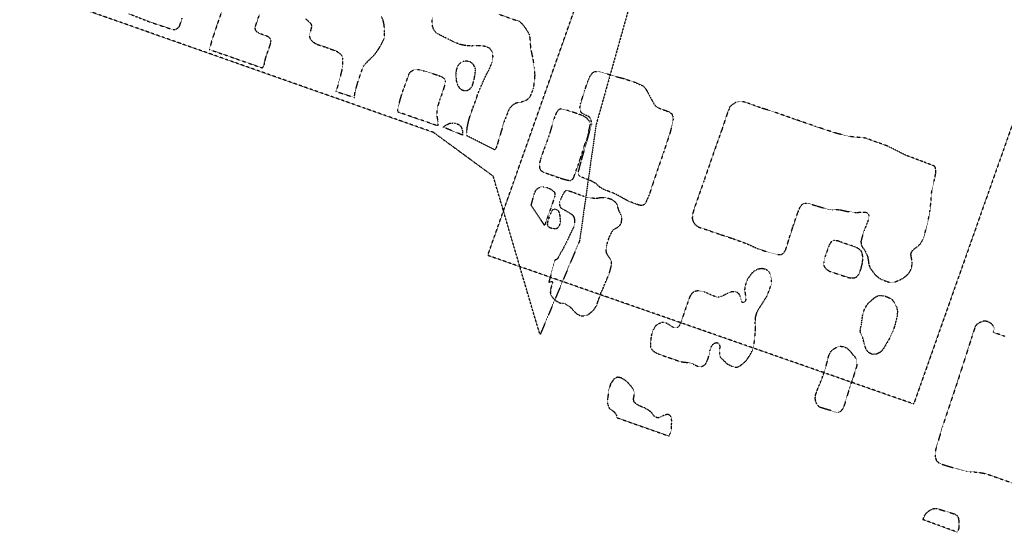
# Model space of a CAD drawing. Extents: x 386669 to 390179, y 98127 to 99995.
# Tile 1 of 9: x 386669 to 387816, y 98649 to 99247. Entities that reach past the tile are written whole.
import ezdxf

# ---------------------------------------------------------------- set-up
doc = ezdxf.new("R2010")
doc.units = 0
doc.header["$LTSCALE"] = 0.005
doc.header["$MEASUREMENT"] = 0
doc.linetypes.add('DGN Style 5', pattern=[20, 10, -10])
doc.linetypes.add('DGN Style 7', pattern=[57.5, 25, -10, 12.5, -10])
doc.layers.add('E_DTM_Building', color=3, linetype='DGN Style 5', lineweight=25)
doc.layers.add('E_DTM_ObscureArea', color=1, linetype='DGN Style 7', lineweight=25)

msp = doc.modelspace()

# ---------------------------------------------------------------- linework, layer by layer
at = {"layer": 'E_DTM_Building'}
for points in [[(386796.28, 99253.49, 1608.82), (386819.37, 99244.4, 1608.69), (386846.69, 99235.19, 1608.73), (386850.19, 99235.2, 1608.73), (386852.83, 99236.46, 1608.82), (386855.1, 99238.78, 1608.88), (386858.28, 99248.22, 1609.04)], [(386905.32, 99259.38, 1608.58), (386898.36, 99239.18, 1608.22), (386892.71, 99221.93, 1608.32), (386889.83, 99211.92, 1608.52), (386951.57, 99190.4, 1608.02), (386952.75, 99191.54, 1608.02), (386953.91, 99194.05, 1607.93), (386954.32, 99196.54, 1607.78), (386954.75, 99198.76, 1607.72), (386956.19, 99204.13, 1607.74), (386960.15, 99215.06, 1607.69), (386961.57, 99219.63, 1607.68), (386961.77, 99222.34, 1607.67), (386961.3, 99223.91, 1607.67), (386960.09, 99225.42, 1607.62), (386957.88, 99226.94, 1607.61), (386948.26, 99230.44, 1607.72), (386945.43, 99232.05, 1607.64), (386943.95, 99233.86, 1607.55), (386943.38, 99236.23, 1607.48), (386943.66, 99238.57, 1607.37), (386945.6, 99244.7, 1607.29), (386948.52, 99252.84, 1607.14)], [(387002, 99247.62, 1607.99), (387005.73, 99244.34, 1607.96), (387008.18, 99241.7, 1608), (387008.86, 99239.77, 1608.03), (387008.8, 99237.68, 1608.09), (387007.65, 99233.28, 1608.22), (387006.62, 99229.22, 1608.25), (387006.79, 99225.54, 1608.22), (387007.81, 99223.5, 1608.31), (387009.38, 99221.69, 1608.38), (387012.4, 99219.53, 1608.54), (387014.94, 99218.04, 1608.7), (387020.78, 99216.07, 1608.57), (387025.25, 99214.64, 1608.48), (387031.81, 99212.07, 1608.43), (387037.8, 99210.01, 1608.35), (387042.94, 99206.33, 1608.32), (387044.59, 99203.58, 1608.32), (387045.07, 99200.12, 1608.38), (387045.08, 99196.52, 1608.48), (387044.81, 99191.34, 1608.66), (387043.85, 99186.39, 1608.7), (387042.51, 99180.88, 1608.63), (387039.82, 99170.67, 1608.53), (387038.4, 99166.1, 1608.48), (387037.33, 99163.03, 1608.37), (387058.89, 99155.94, 1608.38), (387059.66, 99162.53, 1608.32), (387063.53, 99175.78, 1608.35), (387069.49, 99192.7, 1608.28), (387075.85, 99199.37, 1608.16), (387083.3, 99206.96, 1608.32), (387088.43, 99214.51, 1608.13), (387093.96, 99225.41, 1608.27), (387094.08, 99232.52, 1607.92), (387093.62, 99240.29, 1607.89), (387092.23, 99246.24, 1607.78), (387090.3, 99250.56, 1607.96)], [(387227.34, 99252.77, 1606.66), (387251.11, 99244.57, 1606.71), (387256.36, 99239.43, 1606.64), (387256.33, 99239.33, 1607.14), (387261.56, 99231.12, 1607.34), (387262.72, 99228.82, 1607.57), (387263.39, 99223.27, 1607.65), (387263.89, 99215.52, 1607.78), (387264.6, 99210.68, 1607.78), (387266.77, 99200.62, 1607.62), (387268.2, 99190.85, 1607.53), (387268.89, 99182.6, 1607.4), (387268.79, 99178.83, 1607.32), (387267.32, 99166.63, 1607.21), (387263.31, 99156.66, 1607.23), (387259.76, 99152.84, 1607.32), (387253.09, 99150.3, 1607.53), (387247.46, 99149.37, 1607.72), (387243.07, 99147.01, 1607.91), (387240.12, 99143.91, 1608.03), (387238.52, 99141.18, 1607.94), (387233.05, 99127.27, 1607.91), (387227.3, 99107.73, 1607.75), (387224.56, 99099.09, 1607.64), (387223.96, 99097.05, 1607.65), (387222.51, 99094.94, 1607.73), (387189.43, 99111.44, 1608.2), (387189.8, 99116.16, 1608.11), (387190.46, 99121.66, 1608.08), (387192.22, 99129.86, 1608.25), (387194.39, 99136.77, 1608.39), (387197.05, 99144.03, 1608.42), (387200.25, 99152.65, 1608.41), (387202.86, 99160.41, 1608.49), (387208.23, 99173.04, 1608.55), (387212.6, 99182.33, 1608.5), (387216.67, 99190.31, 1608.35), (387219.26, 99197.05, 1608.28), (387220.38, 99203.82, 1608.27), (387219.39, 99208.94, 1608.22), (387216.76, 99212.9, 1608.2), (387213.04, 99214.83, 1608.3), (387208.46, 99215.92, 1608.41), (387201.31, 99216.14, 1608.46), (387195.22, 99215.83, 1608.38), (387188.76, 99216.26, 1608.27), (387182.34, 99217.51, 1608.16), (387175.11, 99220.37, 1608.2), (387167.02, 99224.48, 1608.22), (387159.96, 99227.87, 1607.91), (387154.78, 99230.69, 1607.76), (387151.44, 99234.74, 1607.61), (387150.1, 99237.95, 1607.56), (387149.51, 99243.15, 1607.51), (387149.4, 99249.35, 1607.34)], [(387109.62, 99138.88, 1608.42), (387109.28, 99141.32, 1608.41), (387109.86, 99144.53, 1608.41), (387111.2, 99149.43, 1608.46), (387112.57, 99154.51, 1608.41), (387113.98, 99159.26, 1608.6), (387115.6, 99164.18, 1608.8), (387117.89, 99170.19, 1608.67), (387118.93, 99173.02, 1608.55), (387122.55, 99183.5, 1608.49), (387124.16, 99185.72, 1608.52), (387126.34, 99187.32, 1608.54), (387128.9, 99188.39, 1608.64), (387131.68, 99188.62, 1608.65), (387134.79, 99188.22, 1608.65), (387138.9, 99187.19, 1608.52), (387146.03, 99185.04, 1608.48), (387156.48, 99181.75, 1608.52), (387161.24, 99179.69, 1608.63), (387163.16, 99178.24, 1608.71), (387164.33, 99176.78, 1608.74), (387164.74, 99174.11, 1608.71), (387163.94, 99170.07, 1608.71), (387161.41, 99161.86, 1608.57), (387158.1, 99152.74, 1608.54), (387156.08, 99146.37, 1608.51), (387155.05, 99140.65, 1608.48), (387154.88, 99137.04, 1608.49), (387155.1, 99133.23, 1608.48), (387156, 99128.14, 1608.46), (387156.11, 99125.08, 1608.49), (387155.82, 99122.92, 1608.48), (387109.62, 99138.88, 1608.42)], [(387419.38, 99093.24, 1604.87), (387409.89, 99065.84, 1604.65), (387402.48, 99043.27, 1604.22), (387397.65, 99032.04, 1603.99), (387395.84, 99030.74, 1603.72), (387394.15, 99030.02, 1603.61), (387390.76, 99030.41, 1603.64), (387386.58, 99031.93, 1603.77), (387378.01, 99035.1, 1604.13), (387369, 99040.17, 1604.26), (387360.92, 99044.39, 1604.43), (387351.36, 99047.8, 1604.48), (387345.98, 99050.61, 1604.59), (387343.12, 99052.98, 1604.68), (387340.51, 99055.46, 1604.73), (387335.42, 99058.4, 1604.81), (387331.17, 99060.16, 1605), (387321.65, 99063.83, 1605.11), (387320.03, 99066.02, 1605.18), (387319.85, 99069.48, 1605.28), (387322.84, 99080.79, 1605.3), (387335.29, 99124.62, 1606.49), (387335.09, 99127.49, 1606.49), (387333.86, 99131.35, 1606.51), (387331.94, 99133.54, 1606.54), (387324.21, 99137.3, 1606.51), (387322.59, 99138.93, 1606.53), (387321.76, 99140.97, 1606.56), (387321.63, 99144.01, 1606.59), (387322.33, 99148.43, 1606.56), (387323.55, 99152.58, 1606.58), (387327.16, 99164.09, 1606.48), (387330.86, 99175.04, 1606.44), (387333.55, 99180.79, 1606.42), (387336.16, 99184.59, 1606.48), (387339.07, 99186.28, 1606.56), (387342.28, 99186.3, 1606.49), (387353.83, 99183.27, 1606.49), (387364.15, 99180.17, 1606.49), (387373.16, 99177.84, 1606.33), (387385.8, 99173.58, 1606.34), (387395.19, 99169.29, 1606.34), (387397.66, 99166.41, 1606.32), (387399.87, 99163.13, 1606.22), (387401.67, 99159.86, 1606.19), (387405.33, 99152.62, 1606.06), (387407.46, 99148.84, 1606.08), (387409.65, 99145.77, 1606.03), (387412.52, 99143.99, 1606.03), (387420.86, 99140.9, 1606.11), (387425.58, 99139.19, 1606.05), (387428.31, 99137.03, 1605.95), (387429.71, 99134.18, 1605.78), (387430.02, 99130.9, 1605.59), (387429.87, 99127.31, 1605.39), (387426.08, 99113.47, 1605.08), (387419.38, 99093.24, 1604.87)], [(387478.33, 99094.48, 1605.66), (387465.82, 99058.51, 1604.59), (387454.43, 99025.83, 1603.93), (387452.88, 99020.58, 1603.72), (387452.33, 99014.98, 1603.64), (387453.54, 99011.18, 1603.48), (387455.58, 99008.05, 1603.45), (387459.45, 99005.14, 1603.55), (387469.3, 99001.85, 1603.69), (387484.54, 98996.56, 1604.1), (387498.72, 98991.92, 1604.4), (387514.71, 98986.13, 1604.89), (387529.27, 98979.63, 1605.04), (387542.2, 98975.36, 1605.45), (387552, 98972.89, 1605.5), (387555.73, 98972.93, 1605.59), (387558.98, 98974.72, 1605.74), (387561.18, 98978.43, 1606.07), (387563.43, 98985.42, 1606.67), (387565.57, 98992.6, 1606.98), (387569.9, 99005.99, 1607.33), (387575.45, 99021.96, 1607.75), (387578.44, 99029.25, 1607.88), (387580.93, 99031.81, 1607.93), (387583.87, 99032.87, 1607.93), (387587.09, 99032.77, 1607.91), (387597.13, 99029.75, 1608.07), (387610.92, 99025.6, 1607.8), (387615.56, 99024.88, 1607.72), (387619.72, 99025.35, 1607.69), (387624.42, 99025.2, 1607.72), (387632.19, 99023.36, 1607.85), (387638.68, 99022.51, 1607.93), (387643.2, 99021.93, 1607.96), (387647.16, 99022.24, 1607.96), (387650.97, 99022.49, 1607.97), (387654.61, 99022.27, 1607.97), (387656.95, 99020.89, 1607.91), (387658.3, 99018.07, 1607.82), (387657.7, 99013.95, 1607.74), (387655.91, 99009.39, 1607.42), (387652.54, 99000.7, 1607.26), (387649.84, 98992.11, 1607), (387648.88, 98988.07, 1606.78), (387649.11, 98984.41, 1606.71), (387650.36, 98981.73, 1606.68), (387652.14, 98979.45, 1606.56), (387653.67, 98977.1, 1606.33), (387655.09, 98974.13, 1606.05), (387656.57, 98970.96, 1605.99), (387657.42, 98966.53, 1606.13), (387658, 98961.57, 1606.05), (387659.5, 98957.28, 1605.99), (387665.64, 98949.21, 1605.67), (387669.15, 98946.22, 1605.55), (387673.7, 98943.71, 1605.39), (387679.61, 98941.44, 1605.3), (387684.32, 98940.37, 1605.23), (387688.01, 98940.97, 1605.22), (387691.04, 98942.18, 1605.23), (387695.66, 98944.17, 1605.23), (387699.49, 98946.41, 1605.23), (387703.94, 98950.17, 1605.28), (387706.54, 98954.16, 1605.34), (387708.14, 98958.6, 1605.53), (387708.48, 98962.71, 1605.7), (387708.23, 98966.57, 1605.88), (387707.56, 98969.84, 1606.05), (387707.06, 98972.77, 1606.26), (387707.61, 98975.35, 1606.38), (387708.85, 98977.48, 1606.43), (387711.45, 98979.84, 1606.43), (387714.66, 98982.29, 1606.37), (387718.37, 98985.7, 1606.22), (387721.61, 98991.57, 1606.3), (387723.56, 98998.38, 1606.41), (387725.28, 99004.87, 1606.49), (387727.52, 99014.35, 1606.56), (387729.18, 99022.68, 1606.93), (387730.43, 99034.03, 1607.33), (387731.01, 99042.39, 1607.64), (387731.5, 99047.42, 1607.85), (387733.16, 99054.77, 1607.94), (387734.72, 99060.64, 1607.94), (387735.97, 99067.25, 1608.08), (387736.18, 99071.14, 1608), (387735.56, 99074.37, 1607.97), (387734.01, 99076.21, 1608.11), (387722.66, 99080.52, 1608.15), (387701.32, 99088.52, 1608), (387679.8, 99099.31, 1607.8), (387654.05, 99108.61, 1607.69), (387636.86, 99110.29, 1607.55), (387620.84, 99113.98, 1607.49), (387596.43, 99122.04, 1607.28), (387570.96, 99130.83, 1607.28), (387546.37, 99139.49, 1607.03), (387532.07, 99143.82, 1606.93), (387514.09, 99150.39, 1606.83), (387507.53, 99151.41, 1606.87), (387503.14, 99150.21, 1606.92), (387498.89, 99147.22, 1606.93), (387496.38, 99145.28, 1606.9), (387493.27, 99137.64, 1606.54), (387486.7, 99118.05, 1606.15), (387478.33, 99094.48, 1605.66)], [(387306.85, 99140.94, 1606.89), (387301.82, 99142.32, 1606.94), (387299.57, 99142.56, 1606.94), (387297.72, 99142.12, 1606.87), (387295.93, 99140.83, 1606.83), (387294.04, 99138.03, 1606.87), (387290.92, 99130, 1606.89), (387285.56, 99111.48, 1607.03), (387281.94, 99101.62, 1607.16), (387278.65, 99092.82, 1607.19), (387275.78, 99084.25, 1607.11), (387274.54, 99079.8, 1607.08), (387274.29, 99076.6, 1607.06), (387274.53, 99073.69, 1606.9), (387276.02, 99071.12, 1606.73), (387279.2, 99068.83, 1606.64), (387287.48, 99066.02, 1606.38), (387298.55, 99062.07, 1606.02), (387305.29, 99060.08, 1605.83), (387308.9, 99059.39, 1605.75), (387310.65, 99059.39, 1605.72), (387312.03, 99059.89, 1605.8), (387313.35, 99061.04, 1605.94), (387314.52, 99062.89, 1606.1), (387316.14, 99067.85, 1606.18), (387320.69, 99080.21, 1606.42), (387324.13, 99091.19, 1606.71), (387328.78, 99105.68, 1606.77), (387332.26, 99118.37, 1606.77), (387333.72, 99124.64, 1606.54), (387333.19, 99127.1, 1606.51), (387332.02, 99129.23, 1606.54), (387329.11, 99132.3, 1606.49), (387324.35, 99134.84, 1606.68), (387315.47, 99138.07, 1606.8), (387306.85, 99140.94, 1606.89)], [(387280.45, 99006.94, 1606.01), (387264.85, 99030.43, 1606.89), (387268.2, 99043.06, 1606.76), (387270.26, 99047.87, 1606.76), (387272.36, 99049.9, 1606.8), (387274.56, 99051.26, 1606.61), (387276.65, 99051.77, 1606.55), (387279.35, 99051.71, 1606.36), (387283.19, 99051.09, 1606.2), (387287.46, 99049.22, 1606.01), (387290.28, 99047.23, 1605.95), (387291.67, 99045.83, 1605.89), (387292.39, 99043.53, 1605.67), (387292.29, 99041.25, 1605.59), (387291.03, 99037.07, 1605.59), (387288.61, 99029.82, 1605.69), (387285.35, 99020.7, 1605.91), (387282.28, 99012.21, 1605.95), (387280.45, 99006.94, 1606.01)], [(387304.57, 99024.4, 1604.82), (387308.18, 99022.24, 1604.73), (387312.43, 99019.66, 1604.6), (387314.55, 99016.78, 1604.57), (387315.41, 99013.12, 1604.56), (387315.36, 99009.9, 1604.59), (387314.43, 99005.3, 1604.62), (387310.51, 98997.44, 1604.78), (387305.54, 98986.71, 1604.92), (387301.68, 98979.37, 1605.12), (387299.39, 98975.44, 1605.74), (387295.85, 98968.58, 1605.97), (387294.51, 98967.27, 1605.99), (387293.32, 98966.78, 1605.97), (387292.4, 98966.72, 1605.97), (387285.32, 98940.7, 1606.18), (387288.06, 98941.69, 1606.11), (387289.25, 98941.41, 1606.11), (387289.69, 98940.17, 1606.1), (387287.2, 98932.2, 1606.32), (387287.08, 98928.47, 1606.32), (387287.94, 98925.46, 1606.29), (387289.91, 98922.68, 1606.15), (387293.33, 98919.43, 1605.88), (387296.26, 98917.58, 1605.55), (387298.72, 98916.57, 1605.3), (387300.37, 98916.42, 1605.03), (387302.26, 98916.39, 1604.59), (387303.91, 98915.99, 1604.46), (387306.47, 98914.32, 1604.62), (387310.2, 98911.86, 1604.56), (387313.22, 98908.64, 1604.67), (387316.68, 98904.88, 1604.63), (387319.03, 98903.25, 1604.6), (387321.92, 98901.9, 1604.48), (387325.93, 98901.45, 1604.37), (387329.75, 98902.36, 1604.27), (387332.65, 98904.08, 1604.19), (387335.6, 98906.57, 1603.97), (387338.56, 98909.72, 1603.85), (387341.15, 98913.87, 1603.81), (387343.41, 98920.6, 1603.78), (387346.21, 98928.54, 1603.91), (387348.06, 98932.28, 1604.08), (387349.94, 98937.1, 1604.16), (387351.89, 98941.71, 1604.16), (387353.75, 98946.02, 1604.04), (387355.16, 98949.42, 1604.02), (387356.41, 98952.98, 1603.97), (387358.24, 98960.08, 1603.97), (387358.34, 98964.02, 1604.08), (387357.26, 98967.37, 1604.16), (387355.34, 98970.15, 1604.41), (387353.61, 98972.49, 1604.49), (387352.4, 98975.47, 1604.48), (387352.03, 98979.48, 1604.35), (387352.82, 98983.92, 1604.21), (387353.91, 98987.46, 1604.08), (387355.75, 98992.88, 1604.08), (387357.94, 98997.72, 1604.1), (387359.82, 99000.95, 1604.11), (387361.69, 99002.76, 1604.04), (387364.6, 99004.27, 1603.94), (387366.66, 99005.53, 1603.89), (387368.48, 99007.38, 1603.83), (387369.8, 99009.87, 1603.83), (387370.23, 99012.75, 1603.85), (387370.19, 99016.42, 1603.83), (387369.4, 99019.18, 1603.83), (387368.62, 99021.01, 1603.96), (387367.45, 99023.29, 1604), (387366.6, 99025.42, 1604), (387365.69, 99028.38, 1604.04), (387365, 99031.09, 1604.19), (387363.69, 99033.24, 1604.27), (387361.1, 99035.42, 1604.35), (387358.55, 99036.99, 1604.4), (387351.31, 99039.28, 1604.35), (387345.81, 99039.12, 1604.43), (387340.42, 99038.06, 1604.49), (387335.43, 99038.65, 1604.56), (387331.35, 99039.36, 1604.65), (387324.66, 99041.06, 1604.71), (387312.73, 99045.6, 1604.87), (387306.87, 99047.48, 1605.13), (387305.5, 99047.42, 1605.2), (387304.01, 99046.54, 1605.29), (387302.91, 99045.02, 1605.26), (387301.09, 99041.89, 1605.19), (387299.05, 99037.37, 1605.02), (387297.87, 99034, 1604.97), (387297.68, 99031.71, 1605.03), (387298.26, 99028.83, 1605.19), (387299.65, 99026.91, 1605.09), (387304.57, 99024.4, 1604.82)], [(387631.14, 98985.38, 1607.12), (387625.23, 98987.55, 1607.11), (387621.79, 98988.8, 1607.09), (387618.17, 98989.54, 1607.08), (387615.46, 98988.75, 1607.04), (387613.64, 98987, 1607.01), (387611.54, 98983.19, 1606.95), (387607.01, 98970.45, 1606.76), (387605.43, 98963.3, 1606.57), (387605.79, 98959.45, 1606.48), (387607.86, 98956.62, 1606.35), (387611.82, 98953.72, 1606.29), (387633.36, 98946.5, 1606.18), (387637.76, 98945.66, 1606.07), (387641.17, 98945.68, 1606.07), (387644.48, 98947.42, 1606.07), (387646.73, 98950.43, 1606.05), (387648.99, 98956.44, 1605.97), (387650.76, 98963.8, 1605.94), (387651.22, 98970.06, 1606.22), (387650.34, 98974.23, 1606.33), (387649.4, 98976.93, 1606.52), (387647.48, 98978.89, 1606.7), (387644.51, 98980.64, 1606.9), (387641.51, 98982.08, 1607.04), (387638.53, 98983.11, 1607.11), (387634.88, 98984.35, 1607.14), (387633.11, 98984.85, 1607.36), (387631.14, 98985.38, 1607.12)], [(387448.15, 98919.98, 1603.78), (387443.71, 98907.56, 1603.81), (387439.77, 98895.52, 1603.8), (387437.48, 98890.3, 1603.87), (387435.69, 98888.26, 1603.85), (387433.46, 98887.59, 1603.85), (387430.88, 98887.83, 1603.8), (387429.01, 98888.76, 1603.78), (387425.9, 98890.89, 1603.71), (387423.22, 98892.58, 1603.67), (387420.41, 98893.62, 1603.63), (387417.08, 98893.76, 1603.58), (387412.76, 98892.02, 1603.51), (387409.64, 98889.83, 1603.4), (387406.69, 98885.03, 1603.38), (387404.56, 98878.25, 1603.45), (387403.98, 98872.85, 1603.51), (387403.92, 98868.35, 1603.4), (387403.9, 98865.2, 1603.31), (387404.48, 98863.32, 1603.35), (387406.5, 98861, 1603.53), (387409.25, 98859.02, 1603.54), (387414.54, 98856.57, 1603.54), (387423.97, 98853.33, 1603.6), (387439.59, 98848.05, 1603.6), (387442.87, 98847.74, 1603.6), (387447.28, 98847.21, 1603.58), (387452.2, 98846.01, 1603.74), (387456.9, 98843.69, 1603.92), (387460.89, 98842.43, 1604.01), (387464.76, 98842.98, 1604.03), (387467.82, 98845.16, 1604.05), (387470.24, 98850.16, 1604.07), (387471.7, 98854.63, 1604.17), (387473.04, 98860.95, 1604.23), (387474.34, 98865.12, 1604.3), (387476.46, 98868.4, 1604.28), (387479.03, 98870.09, 1604.34), (387481.22, 98870.46, 1604.39), (387483.4, 98869.32, 1604.39), (387484.38, 98866.76, 1604.41), (387484.29, 98861.8, 1604.41), (387484.25, 98857.07, 1604.34), (387485.05, 98853.69, 1604.19), (387489.17, 98849.52, 1604.28), (387493.04, 98845.69, 1604.46), (387497.68, 98843.37, 1604.62), (387501.09, 98842.02, 1604.91), (387504.55, 98841.72, 1605.02), (387508.17, 98843.47, 1605.13), (387512.22, 98846.65, 1605.29), (387515.63, 98849.84, 1605.38), (387520.13, 98856.78, 1605.45), (387522.55, 98861.66, 1605.56), (387524.47, 98868.9, 1605.61), (387525.33, 98876.42, 1605.6), (387525.83, 98883.04, 1605.4), (387525.96, 98886.38, 1605.27), (387525.73, 98894.47, 1605.2), (387526.17, 98900.21, 1605.29), (387527.89, 98905.98, 1605.33), (387531.03, 98911.49, 1605.31), (387532.53, 98913.63, 1605.33), (387539.66, 98924.99, 1605.33), (387544.48, 98937.9, 1605.36), (387544.78, 98943.17, 1605.31), (387543.2, 98950.41, 1604.98), (387541.3, 98953.61, 1604.91), (387537.77, 98955.78, 1604.86), (387533.35, 98956.6, 1604.84), (387528.67, 98955.82, 1604.77), (387523.66, 98953.05, 1604.7), (387520.39, 98949.57, 1604.77), (387516.51, 98943.78, 1604.82), (387514.14, 98937.27, 1604.86), (387513.37, 98932.03, 1604.86), (387514.32, 98925.45, 1604.95), (387514.99, 98921.46, 1604.95), (387514.17, 98918.79, 1604.91), (387513.15, 98917.5, 1604.86), (387511.95, 98917.07, 1604.86), (387510.78, 98917.11, 1604.84), (387509.83, 98918.33, 1604.84), (387509.01, 98921.08, 1604.86), (387508.32, 98924.47, 1604.82), (387506.74, 98927.28, 1604.82), (387504.95, 98928.74, 1604.82), (387502.73, 98929.76, 1604.8), (387498.37, 98929.6, 1604.75), (387495.11, 98928.51, 1604.7), (387492, 98927.03, 1604.68), (387488.29, 98925.03, 1604.62), (387486.08, 98924.02, 1604.59), (387483.38, 98923.43, 1604.59), (387481.16, 98923.46, 1604.59), (387478.9, 98924.07, 1604.53), (387475.13, 98925.52, 1604.44), (387472.42, 98926.92, 1604.41), (387467.51, 98928.93, 1604.3), (387463.75, 98930.2, 1604.16), (387459.57, 98930.81, 1604.16), (387455.83, 98930.1, 1603.94), (387452.95, 98928.57, 1603.85), (387451, 98926.4, 1603.83), (387449.67, 98924.33, 1603.83), (387448.15, 98919.98, 1603.78)], [(387816.51, 98877.64, 1605.39), (387803.43, 98882.2, 1605.38), (387803.09, 98883.06, 1605.41), (387803.89, 98885.55, 1605.32), (387804.19, 98886.35, 1603.85), (387803.54, 98889.11, 1603.72), (387801.09, 98892.4, 1603.61), (387796.74, 98894.68, 1603.7), (387793.28, 98895.53, 1603.95), (387790.97, 98895.15, 1604.02), (387786.79, 98893.43, 1603.86), (387784.06, 98891.71, 1603.81), (387781.94, 98889.15, 1603.79), (387777.59, 98875.71, 1604.07), (387763.08, 98830.59, 1604.64), (387743.72, 98772.42, 1605.32), (387735.62, 98744.98, 1605.53), (387735.29, 98740.62, 1605.56), (387735.37, 98737.36, 1605.48), (387736.78, 98732.88, 1605.48), (387740.25, 98729.75, 1605.53), (387749.11, 98726.92, 1605.51), (387763.33, 98722.71, 1605.26), (387771.44, 98720.63, 1605.09), (387777.08, 98719.97, 1604.97), (387784.71, 98719.53, 1604.64), (387794.05, 98717.9, 1604.4), (387835.68, 98703.35, 1603.86)], [(387610.65, 98852.47, 1606.49), (387611.96, 98856.63, 1606.48), (387613.55, 98859.65, 1606.43), (387615.7, 98861.93, 1606.24), (387618.72, 98864.06, 1605.86), (387621.59, 98865.53, 1605.66), (387624.81, 98866.24, 1605.66), (387628.83, 98865.64, 1605.61), (387632.5, 98864.14, 1605.69), (387636.25, 98860.56, 1605.83), (387638.59, 98857.5, 1605.89), (387641.24, 98854.4, 1605.96), (387643.22, 98851.47, 1605.99), (387644.28, 98847.61, 1605.94), (387644.16, 98843.98, 1605.97), (387642.1, 98837.32, 1606.1), (387639.78, 98829.87, 1606.3), (387635.91, 98818.65, 1606.41), (387632.54, 98807.77, 1606.56), (387630.03, 98799.29, 1606.71), (387628.04, 98793.8, 1606.74), (387625.45, 98790.42, 1606.74), (387622.73, 98789.07, 1606.73), (387620.33, 98789.12, 1606.68), (387615.91, 98790.46, 1606.68), (387612.47, 98791.56, 1606.98), (387607.01, 98793.2, 1607), (387601.23, 98795.02, 1607), (387598.16, 98797.47, 1607.06), (387596.31, 98801.53, 1607), (387595.69, 98804.86, 1606.87), (387595.85, 98808.6, 1606.79), (387596.95, 98812.19, 1606.62), (387598.82, 98817.1, 1606.74), (387602.04, 98824.87, 1606.92), (387605.17, 98833.23, 1606.78), (387609.29, 98846.66, 1606.54), (387610.65, 98852.47, 1606.49)], [(387363.62, 98783.32, 1604.35), (387425.3, 98761.58, 1604.12), (387427.26, 98765.77, 1604.08), (387428.06, 98768.89, 1604.16), (387428.35, 98774.59, 1603.98), (387428.54, 98779.06, 1603.98), (387427.96, 98783.27, 1603.97), (387426.44, 98785.75, 1603.97), (387424.05, 98786.82, 1604.06), (387420.94, 98786.26, 1604.13), (387415.92, 98784.01, 1604.31), (387412.73, 98782.81, 1604.4), (387411.54, 98782.85, 1604.47), (387409.29, 98783.8, 1604.55), (387406.95, 98786.14, 1604.63), (387405.13, 98788.69, 1604.62), (387403.17, 98790.53, 1604.52), (387399.21, 98792.94, 1604.31), (387396.52, 98794.56, 1604.24), (387391.01, 98796.56, 1604.13), (387387.24, 98798.81, 1604.09), (387384.47, 98801.74, 1604.12), (387383.97, 98804.68, 1604.06), (387384.89, 98809.28, 1604.06), (387384.93, 98809.38, 1603.56), (387384.8, 98812.78, 1603.5), (387383.71, 98816.03, 1603.54), (387380.68, 98820.21, 1603.64), (387376.68, 98824.63, 1603.79), (387373.28, 98827.07, 1603.86), (387369.69, 98829.24, 1603.97), (387365.52, 98830.15, 1604.06), (387361.73, 98828.64, 1604.18), (387357.27, 98822.45, 1604.18), (387355.12, 98815.22, 1604.25), (387353.8, 98805.17, 1604.16), (387353.59, 98799.07, 1604.14), (387355.86, 98793.75, 1604.18), (387361.42, 98789.9, 1604.27), (387364.08, 98785.72, 1604.35), (387363.62, 98783.32, 1604.35)], [(387761.44, 98649.48, 1604.84), (387721.13, 98664.22, 1605.54), (387723.12, 98669.12, 1605.45), (387725.2, 98671.95, 1605.36), (387727.79, 98674.28, 1605.17), (387730.76, 98675.92, 1604.98), (387733.52, 98677.06, 1604.92), (387735.81, 98677.35, 1604.87), (387737.51, 98677.12, 1604.86), (387748.41, 98673.79, 1604.75), (387757.98, 98670.81, 1604.77), (387760.68, 98669.25, 1604.81), (387762.2, 98666.61, 1604.9), (387762.75, 98663.32, 1605.01), (387763.14, 98658.1, 1604.95), (387762.73, 98653.99, 1604.87), (387761.44, 98649.48, 1604.84)]]:
    msp.add_polyline3d(points, dxfattribs=at)
at = {"layer": 'E_DTM_ObscureArea', "flags": 128}
msp.add_lwpolyline([(387380.72, 99532.99), (387393.53, 99537.75), (387394.1, 99315.51), (387340.25, 99123.63), (387321.19, 98989.14), (387275.22, 98879.67), (387268.66, 98900.93), (387220.63, 99064.16), (387151.18, 99115.09), (386679.56, 99281.02), (386669.02, 99339.93), (386672.47, 99645.38), (386702.92, 99655.14), (387201.98, 99472.26)], close=True, dxfattribs=at)
at = {"layer": 'E_DTM_ObscureArea', "extrusion": (-0.622094, 0.223131, 0.750475), "elevation": -218328.74}
msp.add_lwpolyline([(-224522.2, 248865.63), (-224526.86, 249565.67), (-223895.38, 249569.86), (-223890.73, 248869.82)], close=True, dxfattribs=at)
at = {"layer": 'E_DTM_ObscureArea'}
for points in [[(387188.74, 99198.12, 1608.65), (387185.51, 99197.67, 1608.68), (387182.69, 99196.29, 1608.79), (387180.45, 99194.26, 1608.81), (387178.97, 99192.15, 1608.78), (387177.51, 99188.05, 1608.95), (387176.94, 99184.17, 1608.95), (387177.2, 99179.32, 1608.95), (387177.6, 99175.19, 1608.78), (387178.91, 99170.75, 1608.68), (387180.69, 99167.64, 1608.69), (387183.36, 99165.16, 1608.66), (387185.85, 99164.24, 1608.6), (387188.91, 99163.88, 1608.6), (387191.68, 99164.68, 1608.54), (387193.56, 99165.97, 1608.43), (387195, 99167.46, 1608.38), (387196.37, 99169.75, 1608.37), (387197.07, 99172.08, 1608.38), (387197.75, 99174.7, 1608.43), (387198.31, 99177.06, 1608.54), (387198.91, 99180.05, 1608.66), (387199.57, 99183.46, 1608.78), (387199.9, 99187.51, 1608.89), (387199.7, 99189.91, 1608.89), (387198.92, 99191.78, 1608.88), (387197.65, 99194.04, 1608.85), (387195.83, 99195.93, 1608.73), (387194.36, 99197.08, 1608.66), (387192.33, 99197.67, 1608.65), (387190.35, 99198.07, 1608.65), (387188.74, 99198.12, 1608.65)], [(387184.67, 99112.18, 1608.24), (387162.28, 99121.33, 1608.31), (387164.17, 99123, 1608.25), (387167.07, 99124.57, 1608.19), (387170.13, 99125.92, 1608.13), (387174.12, 99126.25, 1608.12), (387177.49, 99125.63, 1608.18), (387180.38, 99124.41, 1608.19), (387182.42, 99122.68, 1608.25), (387184.01, 99120.03, 1608.24), (387184.7, 99116.91, 1608.24), (387184.67, 99112.18, 1608.24)], [(387297.69, 99021.73, 1605.21), (387296.49, 99023.86, 1605.24), (387294.47, 99025.23, 1605.28), (387292.79, 99025.79, 1605.34), (387291.31, 99025.62, 1605.44), (387289.18, 99024.37, 1605.53), (387287.77, 99021.78, 1605.63), (387285.65, 99016.39, 1605.86), (387283.82, 99011.01, 1605.93), (387283.51, 99008.66, 1605.92), (387283.76, 99007.33, 1605.87), (387284.37, 99006.12, 1605.82), (387285.73, 99004.89, 1605.76), (387287.34, 99004.09, 1605.69), (387289.6, 99003.72, 1605.53), (387292.34, 99003.29, 1605.33), (387294.01, 99003.43, 1605.26), (387295.58, 99004.13, 1605.21), (387296.91, 99005.49, 1605.17), (387298.05, 99007.5, 1605.14), (387298.76, 99010.12, 1605.04), (387298.87, 99013.21, 1605.02), (387298.44, 99018.34, 1605.17), (387297.69, 99021.73, 1605.21)], [(387650.47, 98899.19, 1604.76), (387651.13, 98903.93, 1604.92), (387652.9, 98908.89, 1605), (387656.33, 98915.08, 1605.2), (387659.78, 98918.47, 1605.37), (387664.47, 98922.5, 1605.47), (387667.9, 98924.66, 1605.42), (387670.91, 98925.32, 1605.34), (387676.2, 98924.89, 1605.15), (387680.59, 98923.24, 1604.98), (387684.99, 98920.77, 1604.92), (387688.04, 98916.89, 1604.81), (387690.47, 98911.74, 1604.56), (387691.41, 98906.75, 1604.43), (387690.89, 98900.64, 1604.35), (387688.42, 98890.69, 1604.35), (387685.95, 98883.28, 1604.46), (387682.82, 98876.5, 1604.49), (387678.5, 98869.07, 1604.59), (387674.49, 98862.49, 1604.56), (387671.15, 98859, 1604.52), (387666.49, 98856.81, 1604.52), (387662.26, 98856.74, 1604.54), (387658.17, 98858.52, 1604.67), (387655.13, 98862.04, 1604.65), (387652.98, 98868.54, 1604.79), (387650.94, 98876.26, 1604.56), (387648.7, 98880.86, 1604.95), (387648.08, 98883.37, 1605.06), (387648.33, 98886.65, 1605.04), (387649.41, 98891.26, 1604.84), (387650.47, 98899.19, 1604.76)]]:
    msp.add_polyline3d(points, dxfattribs=at)

doc.saveas('drawing.dxf')
